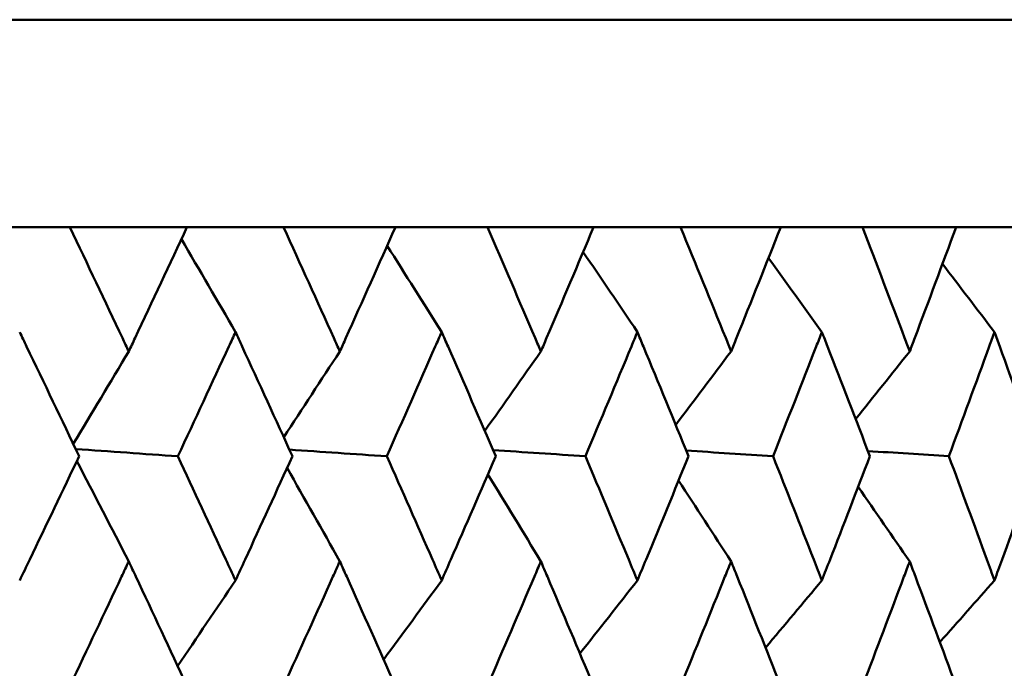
# Model space of a CAD drawing. Header units: millimetres. Extents: x 172 to 1631, y 500 to 2693.
# Tile 14 of 218: x 444.95 to 449.69, y 585.48 to 588.6. Entities that reach past the tile are written whole.
import ezdxf

# ---------------------------------------------------------------- set-up
doc = ezdxf.new("R2010")
doc.units = ezdxf.units.MM
doc.header["$LTSCALE"] = 10
doc.layers.add('Widoczne (ISO)', color=7, linetype='Continuous', lineweight=50)

msp = doc.modelspace()

# ---------------------------------------------------------------- linework, layer by layer
at = {"layer": 'Widoczne (ISO)'}
for p, q in [((416.2343, 588.6019), (452.2343, 588.6019)), ((444.707, 587.6019), (445.1924, 587.6019)), ((445.7562, 587.6019), (445.1924, 587.6019)), ((445.7562, 587.6019), (446.2213, 587.6019)), ((446.7599, 587.6019), (446.2213, 587.6019)), ((446.7599, 587.6019), (447.2029, 587.6019)), ((447.7142, 587.6019), (447.2029, 587.6019)), ((447.7142, 587.6019), (448.1333, 587.6019)), ((448.6153, 587.6019), (448.1333, 587.6019)), ((448.6153, 587.6019), (449.0089, 587.6019)), ((449.4597, 587.6019), (449.0089, 587.6019)), ((449.4597, 587.6019), (449.8262, 587.6019))]:
    msp.add_line(p, q, dxfattribs=at)
msp.add_circle((434.2343, 549.6019), 50, dxfattribs=at)
for points, knots in [([(445.1924, 587.6019), (445.2772, 587.4243), (445.3615, 587.2467), (445.4556, 587.0474), (445.4658, 587.0259), (445.4759, 587.0043)], [0, 0, 0, 0, 0.06135239, 0.06135239, 0.06879633, 0.06879633, 0.06879633, 0.06879633]), ([(445.4759, 587.0043), (445.4861, 587.0259), (445.4962, 587.0474), (445.59, 587.2466), (445.6733, 587.4243), (445.7562, 587.6019)], [0.05393723, 0.05393723, 0.05393723, 0.05393723, 0.06137399, 0.06137399, 0.12273355, 0.12273355, 0.12273355, 0.12273355]), ([(446.2213, 587.6019), (446.3025, 587.4243), (446.3831, 587.2467), (446.473, 587.0474), (446.4827, 587.0259), (446.4924, 587.0043)], [0, 0, 0, 0, 0.06135239, 0.06135239, 0.06879633, 0.06879633, 0.06879633, 0.06879633]), ([(446.4924, 587.0043), (446.5021, 587.0259), (446.5118, 587.0474), (446.6014, 587.2466), (446.6809, 587.4243), (446.7599, 587.6019)], [0.05393723, 0.05393723, 0.05393723, 0.05393723, 0.06137399, 0.06137399, 0.12273355, 0.12273355, 0.12273355, 0.12273355]), ([(447.2029, 587.6019), (447.2801, 587.4243), (447.3567, 587.2467), (447.4421, 587.0474), (447.4513, 587.0259), (447.4605, 587.0043)], [0, 0, 0, 0, 0.06135239, 0.06135239, 0.06879633, 0.06879633, 0.06879633, 0.06879633]), ([(447.4605, 587.0043), (447.4697, 587.0259), (447.4789, 587.0474), (447.564, 587.2466), (447.6393, 587.4243), (447.7142, 587.6019)], [0.05393723, 0.05393723, 0.05393723, 0.05393723, 0.06137399, 0.06137399, 0.12273355, 0.12273355, 0.12273355, 0.12273355]), ([(448.1333, 587.6019), (448.2062, 587.4243), (448.2786, 587.2467), (448.359, 587.0474), (448.3677, 587.0259), (448.3764, 587.0043)], [0, 0, 0, 0, 0.06135239, 0.06135239, 0.06879633, 0.06879633, 0.06879633, 0.06879633]), ([(448.3764, 587.0043), (448.3851, 587.0259), (448.3937, 587.0474), (448.4739, 587.2466), (448.5449, 587.4243), (448.6153, 587.6019)], [0.05393723, 0.05393723, 0.05393723, 0.05393723, 0.06137399, 0.06137399, 0.12273355, 0.12273355, 0.12273355, 0.12273355]), ([(449.0089, 587.6019), (449.0772, 587.4243), (449.145, 587.2467), (449.2202, 587.0474), (449.2284, 587.0259), (449.2365, 587.0043)], [0, 0, 0, 0, 0.06135239, 0.06135239, 0.06879633, 0.06879633, 0.06879633, 0.06879633]), ([(449.2365, 587.0043), (449.2446, 587.0259), (449.2527, 587.0474), (449.3277, 587.2466), (449.3939, 587.4243), (449.4597, 587.6019)], [0.05393723, 0.05393723, 0.05393723, 0.05393723, 0.06137399, 0.06137399, 0.12273355, 0.12273355, 0.12273355, 0.12273355]), ([(445.2368, 586.4993), (445.1531, 586.6756), (445.0689, 586.8518), (444.9731, 587.0512), (444.962, 587.0745), (444.9508, 587.0977)], [0.00523804, 0.00523804, 0.00523804, 0.00523804, 0.06606705, 0.06606705, 0.07409033, 0.07409033, 0.07409033, 0.07409033]), ([(445.99, 587.0977), (445.9793, 587.0745), (445.9686, 587.0513), (445.8765, 586.8519), (445.7948, 586.6756), (445.7127, 586.4993)], [0.05804162, 0.05804162, 0.05804162, 0.05804162, 0.06605559, 0.06605559, 0.12689392, 0.12689392, 0.12689392, 0.12689392]), ([(446.2638, 586.4993), (446.1837, 586.6756), (446.1031, 586.8518), (446.0114, 587.0512), (446.0007, 587.0745), (445.99, 587.0977)], [0.00523804, 0.00523804, 0.00523804, 0.00523804, 0.06606705, 0.06606705, 0.07409033, 0.07409033, 0.07409033, 0.07409033]), ([(446.9827, 587.0977), (446.9725, 587.0745), (446.9624, 587.0513), (446.8747, 586.8519), (446.7968, 586.6756), (446.7185, 586.4993)], [0.05804162, 0.05804162, 0.05804162, 0.05804162, 0.06605559, 0.06605559, 0.12689392, 0.12689392, 0.12689392, 0.12689392]), ([(447.2433, 586.4993), (447.1672, 586.6756), (447.0905, 586.8518), (447.0031, 587.0512), (446.9929, 587.0745), (446.9827, 587.0977)], [0.00523804, 0.00523804, 0.00523804, 0.00523804, 0.06606705, 0.06606705, 0.07409033, 0.07409033, 0.07409033, 0.07409033]), ([(447.9252, 587.0977), (447.9156, 587.0745), (447.9059, 587.0513), (447.823, 586.8519), (447.7492, 586.6756), (447.6749, 586.4993)], [0.05804162, 0.05804162, 0.05804162, 0.05804162, 0.06605559, 0.06605559, 0.12689392, 0.12689392, 0.12689392, 0.12689392]), ([(448.1715, 586.4993), (448.0996, 586.6756), (448.0271, 586.8518), (447.9445, 587.0512), (447.9348, 587.0745), (447.9252, 587.0977)], [0.00523804, 0.00523804, 0.00523804, 0.00523804, 0.06606705, 0.06606705, 0.07409033, 0.07409033, 0.07409033, 0.07409033]), ([(448.8136, 587.0977), (448.8046, 587.0745), (448.7955, 587.0513), (448.7176, 586.8519), (448.6482, 586.6756), (448.5784, 586.4993)], [0.05804162, 0.05804162, 0.05804162, 0.05804162, 0.06605559, 0.06605559, 0.12689392, 0.12689392, 0.12689392, 0.12689392]), ([(449.0447, 586.4993), (448.9773, 586.6756), (448.9093, 586.8518), (448.8317, 587.0512), (448.8227, 587.0745), (448.8136, 587.0977)], [0.00523804, 0.00523804, 0.00523804, 0.00523804, 0.06606705, 0.06606705, 0.07409033, 0.07409033, 0.07409033, 0.07409033]), ([(449.6445, 587.0977), (449.6361, 587.0745), (449.6277, 587.0513), (449.5551, 586.8519), (449.4904, 586.6756), (449.4252, 586.4993)], [0.05804162, 0.05804162, 0.05804162, 0.05804162, 0.06605559, 0.06605559, 0.12689392, 0.12689392, 0.12689392, 0.12689392]), ([(449.8594, 586.4993), (449.7968, 586.6756), (449.7336, 586.8518), (449.6614, 587.0512), (449.653, 587.0745), (449.6445, 587.0977)], [0.00523804, 0.00523804, 0.00523804, 0.00523804, 0.06606705, 0.06606705, 0.07409033, 0.07409033, 0.07409033, 0.07409033]), ([(444.9508, 585.9011), (444.9669, 585.9345), (444.9829, 585.968), (445.0786, 586.1674), (445.1579, 586.3334), (445.2368, 586.4993)], [0.04993807, 0.04993807, 0.04993807, 0.04993807, 0.0614821, 0.0614821, 0.11877783, 0.11877783, 0.11877783, 0.11877783]), ([(445.7127, 586.4993), (445.7901, 586.3334), (445.8671, 586.1674), (445.9591, 585.968), (445.9746, 585.9345), (445.99, 585.9011)], [0.00418374, 0.00418374, 0.00418374, 0.00418374, 0.06147247, 0.06147247, 0.07302352, 0.07302352, 0.07302352, 0.07302352]), ([(445.99, 585.9011), (446.0054, 585.9345), (446.0207, 585.968), (446.1124, 586.1674), (446.1883, 586.3334), (446.2638, 586.4993)], [0.04993807, 0.04993807, 0.04993807, 0.04993807, 0.0614821, 0.0614821, 0.11877783, 0.11877783, 0.11877783, 0.11877783]), ([(446.7185, 586.4993), (446.7923, 586.3334), (446.8657, 586.1674), (446.9534, 585.968), (446.9681, 585.9345), (446.9827, 585.9011)], [0.00418374, 0.00418374, 0.00418374, 0.00418374, 0.06147247, 0.06147247, 0.07302352, 0.07302352, 0.07302352, 0.07302352]), ([(446.9827, 585.9011), (446.9974, 585.9345), (447.012, 585.968), (447.0993, 586.1674), (447.1715, 586.3334), (447.2433, 586.4993)], [0.04993807, 0.04993807, 0.04993807, 0.04993807, 0.0614821, 0.0614821, 0.11877783, 0.11877783, 0.11877783, 0.11877783]), ([(447.6749, 586.4993), (447.7449, 586.3334), (447.8144, 586.1674), (447.8974, 585.968), (447.9113, 585.9345), (447.9252, 585.9011)], [0.00418374, 0.00418374, 0.00418374, 0.00418374, 0.06147247, 0.06147247, 0.07302352, 0.07302352, 0.07302352, 0.07302352]), ([(447.9252, 585.9011), (447.9391, 585.9345), (447.9529, 585.968), (448.0355, 586.1674), (448.1037, 586.3334), (448.1715, 586.4993)], [0.04993807, 0.04993807, 0.04993807, 0.04993807, 0.0614821, 0.0614821, 0.11877783, 0.11877783, 0.11877783, 0.11877783]), ([(448.5784, 586.4993), (448.6442, 586.3334), (448.7096, 586.1674), (448.7875, 585.968), (448.8006, 585.9345), (448.8136, 585.9011)], [0.00418374, 0.00418374, 0.00418374, 0.00418374, 0.06147247, 0.06147247, 0.07302352, 0.07302352, 0.07302352, 0.07302352]), ([(448.8136, 585.9011), (448.8267, 585.9345), (448.8397, 585.968), (448.9171, 586.1674), (448.9811, 586.3334), (449.0447, 586.4993)], [0.04993807, 0.04993807, 0.04993807, 0.04993807, 0.0614821, 0.0614821, 0.11877783, 0.11877783, 0.11877783, 0.11877783]), ([(449.4252, 586.4993), (449.4867, 586.3334), (449.5476, 586.1674), (449.6202, 585.968), (449.6324, 585.9345), (449.6445, 585.9011)], [0.00418374, 0.00418374, 0.00418374, 0.00418374, 0.06147247, 0.06147247, 0.07302352, 0.07302352, 0.07302352, 0.07302352]), ([(449.6445, 585.9011), (449.6567, 585.9345), (449.6688, 585.968), (449.7409, 586.1674), (449.8004, 586.3334), (449.8594, 586.4993)], [0.04993807, 0.04993807, 0.04993807, 0.04993807, 0.0614821, 0.0614821, 0.11877783, 0.11877783, 0.11877783, 0.11877783]), ([(445.4759, 585.993), (445.4644, 585.9686), (445.4529, 585.9441), (445.3591, 585.7445), (445.2763, 585.5694), (445.1932, 585.3942)], [0.06241522, 0.06241522, 0.06241522, 0.06241522, 0.0708546, 0.0708546, 0.13127416, 0.13127416, 0.13127416, 0.13127416]), ([(445.7554, 585.3942), (445.6742, 585.5693), (445.5925, 585.7444), (445.4989, 585.944), (445.4874, 585.9685), (445.4759, 585.993)], [0.01044349, 0.01044349, 0.01044349, 0.01044349, 0.07085106, 0.07085106, 0.07930241, 0.07930241, 0.07930241, 0.07930241]), ([(446.4924, 585.993), (446.4814, 585.9686), (446.4704, 585.9441), (446.3807, 585.7445), (446.3016, 585.5694), (446.2221, 585.3942)], [0.06241522, 0.06241522, 0.06241522, 0.06241522, 0.0708546, 0.0708546, 0.13127416, 0.13127416, 0.13127416, 0.13127416]), ([(446.7592, 585.3942), (446.6817, 585.5693), (446.6038, 585.7444), (446.5144, 585.944), (446.5034, 585.9685), (446.4924, 585.993)], [0.01044349, 0.01044349, 0.01044349, 0.01044349, 0.07085106, 0.07085106, 0.07930241, 0.07930241, 0.07930241, 0.07930241]), ([(447.4605, 585.993), (447.4501, 585.9686), (447.4396, 585.9441), (447.3545, 585.7445), (447.2793, 585.5694), (447.2036, 585.3942)], [0.06241522, 0.06241522, 0.06241522, 0.06241522, 0.0708546, 0.0708546, 0.13127416, 0.13127416, 0.13127416, 0.13127416]), ([(447.7135, 585.3942), (447.6401, 585.5693), (447.5662, 585.7444), (447.4814, 585.944), (447.4709, 585.9685), (447.4605, 585.993)], [0.01044349, 0.01044349, 0.01044349, 0.01044349, 0.07085106, 0.07085106, 0.07930241, 0.07930241, 0.07930241, 0.07930241]), ([(448.3764, 585.993), (448.3666, 585.9686), (448.3567, 585.9441), (448.2764, 585.7445), (448.2055, 585.5694), (448.134, 585.3942)], [0.06241522, 0.06241522, 0.06241522, 0.06241522, 0.0708546, 0.0708546, 0.13127416, 0.13127416, 0.13127416, 0.13127416]), ([(448.6147, 585.3942), (448.5456, 585.5693), (448.476, 585.7444), (448.3961, 585.944), (448.3862, 585.9685), (448.3764, 585.993)], [0.01044349, 0.01044349, 0.01044349, 0.01044349, 0.07085106, 0.07085106, 0.07930241, 0.07930241, 0.07930241, 0.07930241]), ([(449.2365, 585.993), (449.2273, 585.9686), (449.2181, 585.9441), (449.143, 585.7445), (449.0765, 585.5694), (449.0096, 585.3942)], [0.06241522, 0.06241522, 0.06241522, 0.06241522, 0.0708546, 0.0708546, 0.13127416, 0.13127416, 0.13127416, 0.13127416]), ([(449.4591, 585.3942), (449.3947, 585.5693), (449.3296, 585.7444), (449.2549, 585.944), (449.2457, 585.9685), (449.2365, 585.993)], [0.01044349, 0.01044349, 0.01044349, 0.01044349, 0.07085106, 0.07085106, 0.07930241, 0.07930241, 0.07930241, 0.07930241])]:
    msp.add_open_spline(points, degree=3, knots=knots, dxfattribs=at)
for points in [[(445.99, 587.0977), (445.9033, 587.2471), (445.8165, 587.3961), (445.7295, 587.5448)], [(446.9827, 587.0977), (446.8955, 587.2365), (446.808, 587.3749), (446.7204, 587.5131)], [(447.9252, 587.0977), (447.8383, 587.2264), (447.7512, 587.3548), (447.664, 587.483)], [(448.8136, 587.0977), (448.7281, 587.2167), (448.6424, 587.3354), (448.5565, 587.4539)], [(449.6445, 587.0977), (449.5613, 587.2072), (449.4778, 587.3166), (449.3943, 587.4258)], [(445.4759, 587.0043), (445.387, 586.8554), (445.2979, 586.7068), (445.2087, 586.5584)], [(446.4924, 587.0043), (446.4024, 586.8663), (446.3124, 586.7284), (446.2222, 586.5908)], [(447.4605, 587.0043), (447.3706, 586.8765), (447.2806, 586.7488), (447.1905, 586.6213)], [(448.3764, 587.0043), (448.2876, 586.8862), (448.1987, 586.7682), (448.1097, 586.6504)], [(449.2365, 587.0043), (449.1497, 586.8955), (449.0629, 586.7869), (448.976, 586.6784)], [(445.2204, 586.5339), (445.3845, 586.5224), (445.5486, 586.5109), (445.7127, 586.4993)], [(446.2492, 586.5314), (446.4056, 586.5207), (446.5621, 586.51), (446.7185, 586.4993)], [(447.2305, 586.529), (447.3786, 586.5191), (447.5268, 586.5092), (447.6749, 586.4993)], [(448.1603, 586.5267), (448.2997, 586.5176), (448.439, 586.5084), (448.5784, 586.4993)], [(449.035, 586.5245), (449.1651, 586.5161), (449.2951, 586.5077), (449.4252, 586.4993)], [(445.4759, 585.993), (445.3928, 586.1545), (445.3094, 586.3156), (445.2259, 586.4764)], [(446.4924, 585.993), (446.4079, 586.1435), (446.3232, 586.2936), (446.2384, 586.4435)], [(447.4605, 585.993), (447.3757, 586.133), (447.2907, 586.2727), (447.2056, 586.4121)], [(448.3764, 585.993), (448.2923, 586.1229), (448.208, 586.2526), (448.1235, 586.382)], [(449.2365, 585.993), (449.154, 586.1131), (449.0713, 586.233), (448.9884, 586.3527)], [(445.99, 585.9011), (445.8972, 585.7635), (445.8044, 585.6261), (445.7114, 585.4889)], [(446.9827, 585.9011), (446.8897, 585.7738), (446.7967, 585.6468), (446.7035, 585.5199)], [(447.9252, 585.9011), (447.833, 585.7836), (447.7408, 585.6663), (447.6484, 585.5492)], [(448.8136, 585.9011), (448.7233, 585.793), (448.6328, 585.685), (448.5423, 585.5772)], [(449.6445, 585.9011), (449.557, 585.802), (449.4693, 585.7029), (449.3816, 585.604)]]:
    msp.add_open_spline(points, degree=3, dxfattribs=at)

doc.saveas('drawing.dxf')
